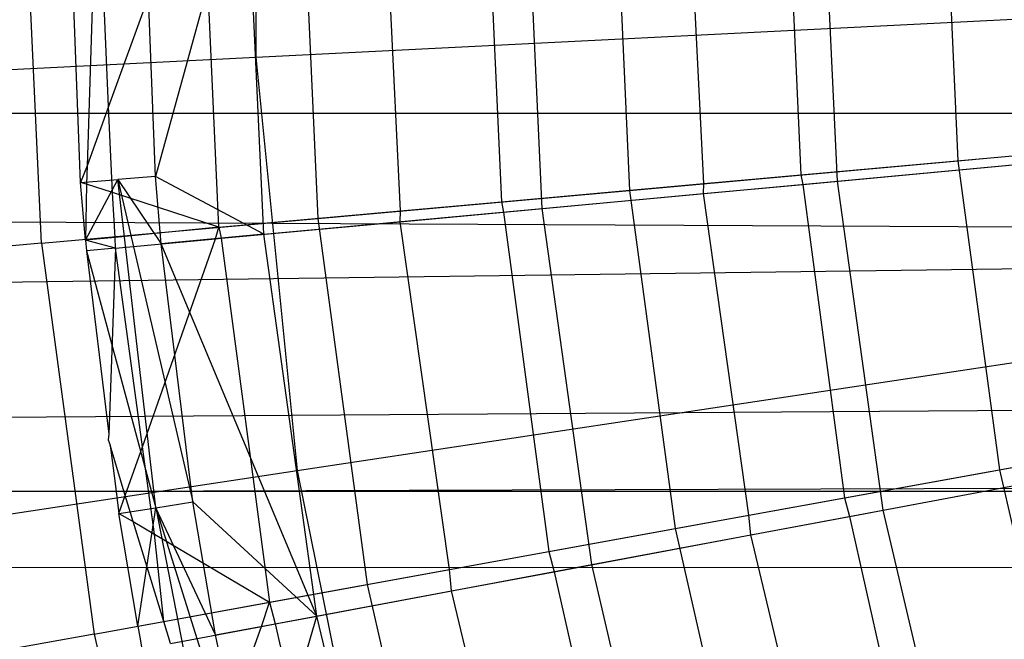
# Model space of a CAD drawing. Extents: x 0.1 to 25.1, y -5.4 to 12.3.
# Tile 17 of 107: x 10.5 to 11, y 0.2 to 0.5. Entities that reach past the tile are written whole.
import ezdxf

# ---------------------------------------------------------------- set-up
doc = ezdxf.new("R2010")
doc.units = 0
doc.header["$LTSCALE"] = 2.54
doc.layers.get('0').update_dxf_attribs({"color": 13, "linetype": 'CONTINUOUS'})

# ---------------------------------------------------------------- blocks, each defined once
blk = doc.blocks.new('GRUPUJ_1')
at = {"color": 0}
for p, q in [((10.4908, 6.09841, 18.47771), (10.4908, 5.89786, 18.47771)), ((10.4908, 6.09841, 18.47771), (10.4908, 5.89786, 18.47771)), ((10.38722, 5.80798, 7.10368), (10.37868, 5.99814, 7.10368)), ((10.38722, 5.80798, 7.10368), (10.37868, 5.99814, 7.10368)), ((10.40616, 5.83738, 7.225), (10.4, 5.99814, 7.225)), ((10.40616, 5.83738, 7.225), (10.4, 5.99814, 7.225)), ((10.40616, 5.83738, 7.225), (10.4, 5.99814, 7.225)), ((10.40616, 5.83738, 7.225), (10.4, 5.99814, 7.225)), ((10.41409, 5.99814, 7.21031), (10.40932, 5.84543, 7.22196)), ((10.41409, 5.99814, 7.21031), (10.40932, 5.84543, 7.22196)), ((10.41409, 5.99814, 7.21031), (10.40932, 5.84543, 7.22196)), ((10.41967, 5.87408, 7.21015), (10.41409, 5.99814, 7.21031)), ((10.41967, 5.87408, 7.21015), (10.41409, 5.99814, 7.21031)), ((10.46464, 5.99814, 7.15925), (10.41967, 5.87408, 7.21015)), ((10.46464, 5.99814, 7.15925), (10.41967, 5.87408, 7.21015)), ((10.46464, 5.99814, 7.15925), (10.41967, 5.87408, 7.21015)), ((10.44226, 5.84015, 7.25948), (10.43621, 5.99814, 7.25948)), ((10.44226, 5.84015, 7.25948), (10.43621, 5.99814, 7.25948)), ((10.48599, 5.99814, 7.20851), (10.44226, 5.84015, 7.25948)), ((10.48599, 5.99814, 7.20851), (10.44226, 5.84015, 7.25948)), ((10.47284, 5.81569, 7.15925), (10.46464, 5.99814, 7.15925)), ((10.47284, 5.81569, 7.15925), (10.46464, 5.99814, 7.15925)), ((10.49458, 5.81231, 7.20851), (10.48599, 5.99814, 7.20851)), ((10.49458, 5.81231, 7.20851), (10.48599, 5.99814, 7.20851)), ((10.51268, 5.99814, 6.97766), (10.52068, 5.81999, 6.97766)), ((10.51268, 5.99814, 6.97766), (10.52068, 5.81999, 6.97766)), ((10.56063, 5.82361, 7.07699), (10.55215, 5.99814, 7.07654)), ((10.56063, 5.82361, 7.07699), (10.55215, 5.99814, 7.07654)), ((10.56063, 5.82361, 7.07699), (10.55215, 5.99814, 7.07654)), ((10.56063, 5.82361, 7.07699), (10.55215, 5.99814, 7.07654)), ((10.6017, 5.99814, 7.03264), (10.60934, 5.82797, 7.03264)), ((10.6017, 5.99814, 7.03264), (10.60934, 5.82797, 7.03264)), ((10.62903, 5.82477, 7.08212), (10.62102, 5.99814, 7.08212)), ((10.62903, 5.82477, 7.08212), (10.62102, 5.99814, 7.08212)), ((10.66376, 5.99814, 6.85262), (10.67115, 5.83354, 6.85262)), ((10.66376, 5.99814, 6.85262), (10.67115, 5.83354, 6.85262)), ((10.70702, 5.83678, 6.95234), (10.69918, 5.99814, 6.95188)), ((10.70702, 5.83678, 6.95234), (10.69918, 5.99814, 6.95188)), ((10.70702, 5.83678, 6.95234), (10.69918, 5.99814, 6.95188)), ((10.70702, 5.83678, 6.95234), (10.69918, 5.99814, 6.95188)), ((10.74685, 5.99814, 6.91492), (10.75391, 5.84098, 6.91492)), ((10.74685, 5.99814, 6.91492), (10.75391, 5.84098, 6.91492)), ((10.7716, 5.83798, 6.96458), (10.7642, 5.99814, 6.96458)), ((10.7716, 5.83798, 6.96458), (10.7642, 5.99814, 6.96458)), ((10.82295, 5.99814, 6.73753), (10.8297, 5.84781, 6.73753)), ((10.82295, 5.99814, 6.73753), (10.8297, 5.84781, 6.73753)), ((10.4908, 5.89786, 18.47771), (10.95229, 5.92089, 18.62143)), ((10.4908, 5.89786, 18.47771), (10.95229, 5.92089, 18.62143)), ((10.04054, 5.87539, 18.29638), (10.4908, 5.89786, 18.47771)), ((10.04054, 5.87539, 18.29638), (10.4908, 5.89786, 18.47771)), ((10.4908, 5.89786, 18.47771), (10.51077, 5.69831, 18.47771)), ((10.4908, 5.89786, 18.47771), (10.51077, 5.69831, 18.47771)), ((10.41967, 5.87408, 7.21015), (10.40932, 5.84543, 7.22196)), ((10.41967, 5.87408, 7.21015), (10.40932, 5.84543, 7.22196)), ((10.41967, 5.87408, 7.21015), (10.40932, 5.84543, 7.22196)), ((10.42158, 5.83243, 7.21014), (10.41967, 5.87408, 7.21015)), ((10.42158, 5.83243, 7.21014), (10.41967, 5.87408, 7.21015)), ((10.42158, 5.83243, 7.21014), (10.41967, 5.87408, 7.21015)), ((10.42158, 5.83243, 7.21014), (10.41967, 5.87408, 7.21015)), ((11.95661, 5.81012, 5.54339), (0, 5.8713, 5.56084)), ((11.95661, 5.81012, 5.54339), (0, 5.8713, 5.56084)), ((11.93933, 5.87055, 5.56066), (0, 5.8713, 5.56084)), ((11.93933, 5.87055, 5.56066), (0, 5.8713, 5.56084)), ((10.8297, 5.84781, 6.73753), (10.99569, 5.86275, 6.63295)), ((10.8297, 5.84781, 6.73753), (10.99569, 5.86275, 6.63295)), ((10.67115, 5.83354, 6.85262), (10.8297, 5.84781, 6.73753)), ((10.67115, 5.83354, 6.85262), (10.8297, 5.84781, 6.73753)), ((10.75391, 5.84098, 6.91492), (10.86159, 5.85069, 6.83754)), ((10.75391, 5.84098, 6.91492), (10.86159, 5.85069, 6.83754)), ((10.7716, 5.83798, 6.96458), (10.92172, 5.85189, 6.85643)), ((10.7716, 5.83798, 6.96458), (10.92172, 5.85189, 6.85643)), ((10.8297, 5.84781, 6.73753), (10.8499, 5.69869, 6.73753)), ((10.8297, 5.84781, 6.73753), (10.8499, 5.69869, 6.73753)), ((10.40932, 5.84543, 7.22196), (10.40616, 5.83738, 7.225)), ((10.40932, 5.84543, 7.22196), (10.40616, 5.83738, 7.225)), ((10.40932, 5.84543, 7.22196), (10.40905, 5.83654, 7.22264)), ((10.40932, 5.84543, 7.22196), (10.40905, 5.83654, 7.22264)), ((10.75491, 5.83641, 6.91543), (10.86147, 5.8463, 6.83708)), ((10.75491, 5.83641, 6.91543), (10.86147, 5.8463, 6.83708)), ((10.40616, 5.83738, 7.225), (10.42421, 5.83877, 7.24224)), ((10.40616, 5.83738, 7.225), (10.42421, 5.83877, 7.24224)), ((10.40849, 5.80944, 7.225), (10.42421, 5.83877, 7.24224)), ((10.40849, 5.80944, 7.225), (10.42421, 5.83877, 7.24224)), ((10.44226, 5.84015, 7.25948), (10.42421, 5.83877, 7.24224)), ((10.44226, 5.84015, 7.25948), (10.42421, 5.83877, 7.24224)), ((10.42421, 5.83877, 7.24224), (10.44501, 5.80771, 7.25948)), ((10.42421, 5.83877, 7.24224), (10.44501, 5.80771, 7.25948)), ((10.42421, 5.83877, 7.24224), (10.46039, 5.6831, 7.25948)), ((10.4425, 5.68034, 7.24224), (10.42421, 5.83877, 7.24224)), ((10.42421, 5.83877, 7.24224), (10.46039, 5.6831, 7.25948)), ((10.4425, 5.68034, 7.24224), (10.42421, 5.83877, 7.24224)), ((10.44501, 5.80771, 7.25948), (10.44226, 5.84015, 7.25948)), ((10.49458, 5.81231, 7.20851), (10.44226, 5.84015, 7.25948)), ((10.44501, 5.80771, 7.25948), (10.44226, 5.84015, 7.25948)), ((10.49458, 5.81231, 7.20851), (10.44226, 5.84015, 7.25948)), ((10.70702, 5.83678, 6.95234), (10.75391, 5.84098, 6.91492)), ((10.70702, 5.83678, 6.95234), (10.75391, 5.84098, 6.91492)), ((10.75391, 5.84098, 6.91492), (10.75491, 5.83641, 6.91543)), ((10.75391, 5.84098, 6.91492), (10.75491, 5.83641, 6.91543)), ((10.40849, 5.80944, 7.225), (10.40616, 5.83738, 7.225)), ((10.40849, 5.80944, 7.225), (10.40616, 5.83738, 7.225)), ((10.40849, 5.80944, 7.225), (10.40616, 5.83738, 7.225)), ((10.40905, 5.83654, 7.22264), (10.40616, 5.83738, 7.225)), ((10.40905, 5.83654, 7.22264), (10.40616, 5.83738, 7.225)), ((10.40849, 5.80944, 7.225), (10.40616, 5.83738, 7.225)), ((10.40905, 5.83654, 7.22264), (10.40849, 5.80944, 7.225)), ((10.40905, 5.83654, 7.22264), (10.40849, 5.80944, 7.225)), ((10.42158, 5.83243, 7.21014), (10.40905, 5.83654, 7.22264)), ((10.42158, 5.83243, 7.21014), (10.40905, 5.83654, 7.22264)), ((10.42158, 5.83243, 7.21014), (10.40905, 5.83654, 7.22264)), ((10.42158, 5.83243, 7.21014), (10.40905, 5.83654, 7.22264)), ((10.52068, 5.81999, 6.97766), (10.67115, 5.83354, 6.85262)), ((10.52068, 5.81999, 6.97766), (10.67115, 5.83354, 6.85262)), ((10.60934, 5.82797, 7.03264), (10.70702, 5.83678, 6.95234)), ((10.60934, 5.82797, 7.03264), (10.70702, 5.83678, 6.95234)), ((10.62903, 5.82477, 7.08212), (10.7716, 5.83798, 6.96458)), ((10.62903, 5.82477, 7.08212), (10.7716, 5.83798, 6.96458)), ((10.67115, 5.83354, 6.85262), (10.69326, 5.67026, 6.85262)), ((10.67115, 5.83354, 6.85262), (10.69326, 5.67026, 6.85262)), ((10.70687, 5.83198, 6.95188), (10.70702, 5.83678, 6.95234)), ((10.70687, 5.83198, 6.95188), (10.70702, 5.83678, 6.95234)), ((10.70687, 5.83198, 6.95188), (10.75491, 5.83641, 6.91543)), ((10.70687, 5.83198, 6.95188), (10.75491, 5.83641, 6.91543)), ((10.75491, 5.83641, 6.91543), (10.77502, 5.6851, 6.91492)), ((10.75491, 5.83641, 6.91543), (10.77502, 5.6851, 6.91492)), ((10.79375, 5.67918, 6.96458), (10.7716, 5.83798, 6.96458)), ((10.79375, 5.67918, 6.96458), (10.7716, 5.83798, 6.96458)), ((10.42278, 5.81083, 7.21034), (10.42158, 5.83243, 7.21014)), ((10.42278, 5.81083, 7.21034), (10.42158, 5.83243, 7.21014)), ((10.42278, 5.81083, 7.21034), (10.42158, 5.83243, 7.21014)), ((10.47284, 5.81569, 7.15925), (10.42158, 5.83243, 7.21014)), ((10.47284, 5.81569, 7.15925), (10.42158, 5.83243, 7.21014)), ((10.42278, 5.81083, 7.21034), (10.42158, 5.83243, 7.21014)), ((10.61044, 5.82302, 7.03313), (10.70687, 5.83198, 6.95188)), ((10.61044, 5.82302, 7.03313), (10.70687, 5.83198, 6.95188)), ((10.72886, 5.67673, 6.95229), (10.70687, 5.83198, 6.95188)), ((10.72886, 5.67673, 6.95229), (10.70687, 5.83198, 6.95188)), ((10.49458, 5.81231, 7.20851), (10.62903, 5.82477, 7.08212)), ((10.49458, 5.81231, 7.20851), (10.62903, 5.82477, 7.08212)), ((10.56063, 5.82361, 7.07699), (10.60934, 5.82797, 7.03264)), ((10.56063, 5.82361, 7.07699), (10.60934, 5.82797, 7.03264)), ((10.60934, 5.82797, 7.03264), (10.61044, 5.82302, 7.03313)), ((10.60934, 5.82797, 7.03264), (10.61044, 5.82302, 7.03313)), ((10.65301, 5.65287, 7.08212), (10.62903, 5.82477, 7.08212)), ((10.65301, 5.65287, 7.08212), (10.62903, 5.82477, 7.08212)), ((10.38722, 5.80798, 7.10368), (10.52068, 5.81999, 6.97766)), ((10.38722, 5.80798, 7.10368), (10.52068, 5.81999, 6.97766)), ((10.47284, 5.81569, 7.15925), (10.56063, 5.82361, 7.07699)), ((10.47284, 5.81569, 7.15925), (10.56063, 5.82361, 7.07699)), ((10.52068, 5.81999, 6.97766), (10.54461, 5.64329, 6.97766)), ((10.52068, 5.81999, 6.97766), (10.54461, 5.64329, 6.97766)), ((10.56046, 5.81841, 7.07654), (10.56063, 5.82361, 7.07699)), ((10.56046, 5.81841, 7.07654), (10.56063, 5.82361, 7.07699)), ((10.56046, 5.81841, 7.07654), (10.61044, 5.82302, 7.03313)), ((10.56046, 5.81841, 7.07654), (10.61044, 5.82302, 7.03313)), ((10.61044, 5.82302, 7.03313), (10.63221, 5.65918, 7.03264)), ((10.61044, 5.82302, 7.03313), (10.63221, 5.65918, 7.03264)), ((10.47284, 5.81569, 7.15925), (10.42278, 5.81083, 7.21034)), ((10.47284, 5.81569, 7.15925), (10.42278, 5.81083, 7.21034)), ((10.47131, 5.81013, 7.16239), (10.47284, 5.81569, 7.15925)), ((10.47131, 5.81013, 7.16239), (10.47284, 5.81569, 7.15925)), ((10.47284, 5.81569, 7.15925), (10.47402, 5.81038, 7.15973)), ((10.47284, 5.81569, 7.15925), (10.47402, 5.81038, 7.15973)), ((10.47402, 5.81038, 7.15973), (10.56046, 5.81841, 7.07654)), ((10.47402, 5.81038, 7.15973), (10.56046, 5.81841, 7.07654)), ((10.58425, 5.65049, 7.07694), (10.56046, 5.81841, 7.07654)), ((10.58425, 5.65049, 7.07694), (10.56046, 5.81841, 7.07654)), ((11.95661, 5.81012, 5.54339), (0, 5.65227, 5.45935)), ((11.95661, 5.81012, 5.54339), (0, 5.65227, 5.45935)), ((10.42278, 5.81083, 7.21034), (10.40849, 5.80944, 7.225)), ((10.42278, 5.81083, 7.21034), (10.40849, 5.80944, 7.225)), ((10.42299, 5.80567, 7.21031), (10.42278, 5.81083, 7.21034)), ((10.42299, 5.80567, 7.21031), (10.42278, 5.81083, 7.21034)), ((10.42299, 5.80567, 7.21031), (10.47131, 5.81013, 7.16239)), ((10.42299, 5.80567, 7.21031), (10.47131, 5.81013, 7.16239)), ((10.43609, 5.70968, 7.21002), (10.47131, 5.81013, 7.16239)), ((10.43609, 5.70968, 7.21002), (10.47131, 5.81013, 7.16239)), ((10.43609, 5.70968, 7.21002), (10.47131, 5.81013, 7.16239)), ((10.43609, 5.70968, 7.21002), (10.47131, 5.81013, 7.16239)), ((10.49458, 5.81231, 7.20851), (10.44501, 5.80771, 7.25948)), ((10.49458, 5.81231, 7.20851), (10.44501, 5.80771, 7.25948)), ((10.47131, 5.81013, 7.16239), (10.47402, 5.81038, 7.15973)), ((10.47131, 5.81013, 7.16239), (10.47402, 5.81038, 7.15973)), ((10.47402, 5.81038, 7.15973), (10.49735, 5.63471, 7.15925)), ((10.47402, 5.81038, 7.15973), (10.49735, 5.63471, 7.15925)), ((10.52028, 5.62806, 7.20851), (10.49458, 5.81231, 7.20851)), ((10.52028, 5.62806, 7.20851), (10.49458, 5.81231, 7.20851)), ((10.38722, 5.80798, 7.10368), (10.27293, 5.7977, 7.225)), ((10.38722, 5.80798, 7.10368), (10.27293, 5.7977, 7.225)), ((10.38722, 5.80798, 7.10368), (10.41277, 5.61936, 7.10368)), ((10.38722, 5.80798, 7.10368), (10.41277, 5.61936, 7.10368)), ((10.40849, 5.80944, 7.225), (10.40896, 5.80437, 7.225)), ((10.42299, 5.80567, 7.21031), (10.40849, 5.80944, 7.225)), ((10.40849, 5.80944, 7.225), (10.40896, 5.80437, 7.225)), ((10.40849, 5.80944, 7.225), (10.40896, 5.80437, 7.225)), ((10.42299, 5.80567, 7.21031), (10.40896, 5.80437, 7.225)), ((10.42299, 5.80567, 7.21031), (10.41973, 5.71581, 7.22479)), ((10.42299, 5.80567, 7.21031), (10.41973, 5.71581, 7.22479)), ((10.43609, 5.70968, 7.21002), (10.42299, 5.80567, 7.21031)), ((10.43609, 5.70968, 7.21002), (10.42299, 5.80567, 7.21031)), ((10.46039, 5.6831, 7.25948), (10.44501, 5.80771, 7.25948)), ((10.52028, 5.62806, 7.20851), (10.44501, 5.80771, 7.25948)), ((10.46039, 5.6831, 7.25948), (10.44501, 5.80771, 7.25948)), ((10.52028, 5.62806, 7.20851), (10.44501, 5.80771, 7.25948)), ((10.40896, 5.80437, 7.225), (10.41973, 5.71581, 7.22479)), ((10.40896, 5.80437, 7.225), (10.41973, 5.71581, 7.22479)), ((10.40896, 5.80437, 7.225), (10.41973, 5.71581, 7.22479)), ((10.40896, 5.80437, 7.225), (10.4425, 5.68034, 7.24224)), ((10.40896, 5.80437, 7.225), (10.41973, 5.71581, 7.22479)), ((10.40896, 5.80437, 7.225), (10.4425, 5.68034, 7.24224)), ((10.51077, 5.69831, 18.47771), (10.96767, 5.76717, 18.62143)), ((10.51077, 5.69831, 18.47771), (10.96767, 5.76717, 18.62143)), ((11.98874, 5.73501, 5.51126), (0, 5.65227, 5.45935)), ((11.98874, 5.73501, 5.51126), (0, 5.65227, 5.45935)), ((10.8499, 5.69869, 6.73753), (11.01388, 5.72844, 6.63295)), ((10.8499, 5.69869, 6.73753), (11.01388, 5.72844, 6.63295)), ((10.41973, 5.71581, 7.22479), (10.41942, 5.71318, 7.225)), ((10.41973, 5.71581, 7.22479), (10.41942, 5.71318, 7.225)), ((10.41973, 5.71581, 7.22479), (10.41942, 5.71318, 7.225)), ((10.41973, 5.71581, 7.22479), (10.41942, 5.71318, 7.225)), ((10.41942, 5.71318, 7.225), (10.42042, 5.71048, 7.2248)), ((10.41942, 5.71318, 7.225), (10.42042, 5.71048, 7.2248)), ((10.41942, 5.71318, 7.225), (10.42042, 5.71048, 7.2248)), ((10.41942, 5.71318, 7.225), (10.42042, 5.71048, 7.2248)), ((10.42042, 5.71048, 7.2248), (10.42284, 5.69208, 7.225)), ((10.42766, 5.68621, 7.22093), (10.42042, 5.71048, 7.2248)), ((10.42042, 5.71048, 7.2248), (10.42284, 5.69208, 7.225)), ((10.42766, 5.68621, 7.22093), (10.42042, 5.71048, 7.2248)), ((10.42766, 5.68621, 7.22093), (10.42042, 5.71048, 7.2248)), ((10.42042, 5.71048, 7.2248), (10.42284, 5.69208, 7.225)), ((10.42766, 5.68621, 7.22093), (10.43609, 5.70968, 7.21002)), ((10.42766, 5.68621, 7.22093), (10.43609, 5.70968, 7.21002)), ((10.42766, 5.68621, 7.22093), (10.43609, 5.70968, 7.21002)), ((10.44191, 5.66761, 7.20998), (10.43609, 5.70968, 7.21002)), ((10.44191, 5.66761, 7.20998), (10.43609, 5.70968, 7.21002)), ((10.44191, 5.66761, 7.20998), (10.43609, 5.70968, 7.21002)), ((10.79375, 5.67918, 6.96458), (10.94194, 5.70688, 6.85643)), ((10.79375, 5.67918, 6.96458), (10.94194, 5.70688, 6.85643)), ((10.77502, 5.6851, 6.91492), (10.88155, 5.70444, 6.8375)), ((10.77502, 5.6851, 6.91492), (10.88155, 5.70444, 6.8375)), ((10.06498, 5.63112, 18.29638), (10.51077, 5.69831, 18.47771)), ((10.06498, 5.63112, 18.29638), (10.51077, 5.69831, 18.47771)), ((10.51077, 5.69831, 18.47771), (10.55051, 5.50173, 18.47771)), ((10.51077, 5.69831, 18.47771), (10.55051, 5.50173, 18.47771)), ((10.69326, 5.67026, 6.85262), (10.8499, 5.69869, 6.73753)), ((10.69326, 5.67026, 6.85262), (10.8499, 5.69869, 6.73753)), ((10.77742, 5.67612, 6.91538), (10.88247, 5.69577, 6.83708)), ((10.77742, 5.67612, 6.91538), (10.88247, 5.69577, 6.83708)), ((10.8499, 5.69869, 6.73753), (10.88338, 5.55198, 6.73753)), ((10.8499, 5.69869, 6.73753), (10.88338, 5.55198, 6.73753)), ((0, 5.65227, 5.45935), (12.01215, 5.6938, 5.48784)), ((0, 5.65227, 5.45935), (12.01215, 5.6938, 5.48784)), ((10.42284, 5.69208, 7.225), (10.42461, 5.67757, 7.225)), ((10.42284, 5.69208, 7.225), (10.42461, 5.67757, 7.225)), ((10.42284, 5.69208, 7.225), (10.42461, 5.67757, 7.225)), ((25, 5.68822, 4.51567), (0, 5.68822, 4.51567)), ((25, 5.68822, 4.51567), (0, 5.68822, 4.51567)), ((10.42461, 5.67757, 7.225), (10.42766, 5.68621, 7.22093)), ((10.42461, 5.67757, 7.225), (10.42766, 5.68621, 7.22093)), ((10.43147, 5.67361, 7.21899), (10.42766, 5.68621, 7.22093)), ((10.43147, 5.67361, 7.21899), (10.42766, 5.68621, 7.22093)), ((10.4425, 5.68034, 7.24224), (10.46039, 5.6831, 7.25948)), ((10.4425, 5.68034, 7.24224), (10.46039, 5.6831, 7.25948)), ((10.47135, 5.61892, 7.25948), (10.46039, 5.6831, 7.25948)), ((10.47135, 5.61892, 7.25948), (10.46039, 5.6831, 7.25948)), ((10.52028, 5.62806, 7.20851), (10.46039, 5.6831, 7.25948)), ((10.52028, 5.62806, 7.20851), (10.46039, 5.6831, 7.25948)), ((10.72886, 5.67673, 6.95229), (10.77502, 5.6851, 6.91492)), ((10.72886, 5.67673, 6.95229), (10.77502, 5.6851, 6.91492)), ((10.77502, 5.6851, 6.91492), (10.77742, 5.67612, 6.91538)), ((10.77502, 5.6851, 6.91492), (10.77742, 5.67612, 6.91538)), ((10.42461, 5.67757, 7.225), (10.4425, 5.68034, 7.24224)), ((10.42461, 5.67757, 7.225), (10.4425, 5.68034, 7.24224)), ((10.43375, 5.62317, 7.225), (10.42461, 5.67757, 7.225)), ((10.43375, 5.62317, 7.225), (10.42461, 5.67757, 7.225)), ((10.42461, 5.67757, 7.225), (10.43147, 5.67361, 7.21899)), ((10.42461, 5.67757, 7.225), (10.43147, 5.67361, 7.21899)), ((10.43375, 5.62317, 7.225), (10.42461, 5.67757, 7.225)), ((10.43375, 5.62317, 7.225), (10.4425, 5.68034, 7.24224)), ((10.43375, 5.62317, 7.225), (10.4425, 5.68034, 7.24224)), ((10.47135, 5.61892, 7.25948), (10.4425, 5.68034, 7.24224)), ((10.4425, 5.68034, 7.24224), (10.49049, 5.52789, 7.25948)), ((10.4425, 5.68034, 7.24224), (10.49049, 5.52789, 7.25948)), ((10.4425, 5.68034, 7.24224), (10.47287, 5.52377, 7.24224)), ((10.47135, 5.61892, 7.25948), (10.4425, 5.68034, 7.24224)), ((10.4425, 5.68034, 7.24224), (10.47287, 5.52377, 7.24224)), ((10.63221, 5.65918, 7.03264), (10.72886, 5.67673, 6.95229)), ((10.63221, 5.65918, 7.03264), (10.72886, 5.67673, 6.95229)), ((10.65301, 5.65287, 7.08212), (10.79375, 5.67918, 6.96458)), ((10.65301, 5.65287, 7.08212), (10.79375, 5.67918, 6.96458)), ((10.72985, 5.66724, 6.95188), (10.72886, 5.67673, 6.95229)), ((10.72985, 5.66724, 6.95188), (10.72886, 5.67673, 6.95229)), ((10.83046, 5.52311, 6.96458), (10.79375, 5.67918, 6.96458)), ((10.83046, 5.52311, 6.96458), (10.79375, 5.67918, 6.96458)), ((10.44637, 5.62546, 7.21191), (10.43147, 5.67361, 7.21899)), ((10.43147, 5.67361, 7.21899), (10.44191, 5.66761, 7.20998)), ((10.44637, 5.62546, 7.21191), (10.43147, 5.67361, 7.21899)), ((10.43147, 5.67361, 7.21899), (10.44191, 5.66761, 7.20998)), ((10.72985, 5.66724, 6.95188), (10.77742, 5.67612, 6.91538)), ((10.72985, 5.66724, 6.95188), (10.77742, 5.67612, 6.91538)), ((10.77742, 5.67612, 6.91538), (10.81003, 5.53173, 6.91492)), ((10.77742, 5.67612, 6.91538), (10.81003, 5.53173, 6.91492)), ((10.44637, 5.62546, 7.21191), (10.44191, 5.66761, 7.20998)), ((10.44191, 5.66761, 7.20998), (10.49735, 5.63471, 7.15925)), ((10.44191, 5.66761, 7.20998), (10.49735, 5.63471, 7.15925)), ((10.44637, 5.62546, 7.21191), (10.44191, 5.66761, 7.20998)), ((10.44637, 5.62546, 7.21191), (10.44191, 5.66761, 7.20998)), ((10.54461, 5.64329, 6.97766), (10.69326, 5.67026, 6.85262)), ((10.54461, 5.64329, 6.97766), (10.69326, 5.67026, 6.85262)), ((10.63481, 5.64946, 7.03308), (10.72985, 5.66724, 6.95188)), ((10.63481, 5.64946, 7.03308), (10.72985, 5.66724, 6.95188)), ((10.69326, 5.67026, 6.85262), (10.72993, 5.50963, 6.85262)), ((10.69326, 5.67026, 6.85262), (10.72993, 5.50963, 6.85262)), ((10.76494, 5.5193, 6.95225), (10.72985, 5.66724, 6.95188)), ((10.76494, 5.5193, 6.95225), (10.72985, 5.66724, 6.95188)), ((10.58425, 5.65049, 7.07694), (10.63221, 5.65918, 7.03264)), ((10.58425, 5.65049, 7.07694), (10.63221, 5.65918, 7.03264)), ((10.63221, 5.65918, 7.03264), (10.63481, 5.64946, 7.03308)), ((10.63221, 5.65918, 7.03264), (10.63481, 5.64946, 7.03308)), ((10.52028, 5.62806, 7.20851), (10.65301, 5.65287, 7.08212)), ((10.52028, 5.62806, 7.20851), (10.65301, 5.65287, 7.08212)), ((10.69275, 5.48393, 7.08212), (10.65301, 5.65287, 7.08212)), ((10.69275, 5.48393, 7.08212), (10.65301, 5.65287, 7.08212)), ((12.04138, 5.6513, 5.45857), (0, 5.65227, 5.45935)), ((12.04138, 5.6513, 5.45857), (0, 5.65227, 5.45935)), ((10.49735, 5.63471, 7.15925), (10.58425, 5.65049, 7.07694)), ((10.49735, 5.63471, 7.15925), (10.58425, 5.65049, 7.07694)), ((10.58531, 5.64022, 7.07654), (10.58425, 5.65049, 7.07694)), ((10.58531, 5.64022, 7.07654), (10.58425, 5.65049, 7.07694)), ((10.58531, 5.64022, 7.07654), (10.63481, 5.64946, 7.03308)), ((10.58531, 5.64022, 7.07654), (10.63481, 5.64946, 7.03308)), ((10.63481, 5.64946, 7.03308), (10.67011, 5.49312, 7.03264)), ((10.63481, 5.64946, 7.03308), (10.67011, 5.49312, 7.03264)), ((10.41277, 5.61936, 7.10368), (10.54461, 5.64329, 6.97766)), ((10.41277, 5.61936, 7.10368), (10.54461, 5.64329, 6.97766)), ((10.54461, 5.64329, 6.97766), (10.58429, 5.46943, 6.97766)), ((10.54461, 5.64329, 6.97766), (10.58429, 5.46943, 6.97766)), ((10.50015, 5.62428, 7.15967), (10.58531, 5.64022, 7.07654)), ((10.50015, 5.62428, 7.15967), (10.58531, 5.64022, 7.07654)), ((10.62327, 5.4802, 7.07689), (10.58531, 5.64022, 7.07654)), ((10.62327, 5.4802, 7.07689), (10.58531, 5.64022, 7.07654)), ((10.44637, 5.62546, 7.21191), (10.49735, 5.63471, 7.15925)), ((10.44637, 5.62546, 7.21191), (10.49735, 5.63471, 7.15925)), ((10.4935, 5.62304, 7.16629), (10.49735, 5.63471, 7.15925)), ((10.4935, 5.62304, 7.16629), (10.49735, 5.63471, 7.15925)), ((10.49735, 5.63471, 7.15925), (10.50015, 5.62428, 7.15967)), ((10.49735, 5.63471, 7.15925), (10.50015, 5.62428, 7.15967)), ((10.43375, 5.62317, 7.225), (10.44637, 5.62546, 7.21191)), ((10.43375, 5.62317, 7.225), (10.44637, 5.62546, 7.21191)), ((10.43375, 5.62317, 7.225), (10.44637, 5.62546, 7.21191)), ((10.4496, 5.61485, 7.21031), (10.44637, 5.62546, 7.21191)), ((10.4496, 5.61485, 7.21031), (10.44637, 5.62546, 7.21191)), ((10.47135, 5.61892, 7.25948), (10.52028, 5.62806, 7.20851)), ((10.47135, 5.61892, 7.25948), (10.52028, 5.62806, 7.20851)), ((10.49049, 5.52789, 7.25948), (10.52028, 5.62806, 7.20851)), ((10.49049, 5.52789, 7.25948), (10.52028, 5.62806, 7.20851)), ((10.4935, 5.62304, 7.16629), (10.50015, 5.62428, 7.15967)), ((10.4935, 5.62304, 7.16629), (10.50015, 5.62428, 7.15967)), ((10.4935, 5.62304, 7.16629), (10.50015, 5.62428, 7.15967)), ((10.4935, 5.62304, 7.16629), (10.50015, 5.62428, 7.15967)), ((10.50015, 5.62428, 7.15967), (10.53799, 5.45666, 7.15925)), ((10.50015, 5.62428, 7.15967), (10.53799, 5.45666, 7.15925)), ((10.56287, 5.44698, 7.20851), (10.52028, 5.62806, 7.20851)), ((10.56287, 5.44698, 7.20851), (10.52028, 5.62806, 7.20851)), ((10.43375, 5.62317, 7.225), (10.43484, 5.61789, 7.225)), ((10.43375, 5.62317, 7.225), (10.43484, 5.61789, 7.225)), ((10.43375, 5.62317, 7.225), (10.43484, 5.61789, 7.225)), ((10.43375, 5.62317, 7.225), (10.43484, 5.61789, 7.225)), ((10.4496, 5.61485, 7.21031), (10.4935, 5.62304, 7.16629)), ((10.4496, 5.61485, 7.21031), (10.4935, 5.62304, 7.16629)), ((10.4656, 5.54548, 7.20999), (10.4935, 5.62304, 7.16629)), ((10.4656, 5.54548, 7.20999), (10.4935, 5.62304, 7.16629)), ((10.4656, 5.54548, 7.20999), (10.4935, 5.62304, 7.16629)), ((10.4656, 5.54548, 7.20999), (10.4935, 5.62304, 7.16629)), ((10.41277, 5.61936, 7.10368), (10.29987, 5.59887, 7.225)), ((10.41277, 5.61936, 7.10368), (10.29987, 5.59887, 7.225)), ((10.41277, 5.61936, 7.10368), (10.45513, 5.43379, 7.10368)), ((10.41277, 5.61936, 7.10368), (10.45513, 5.43379, 7.10368)), ((10.43484, 5.61789, 7.225), (10.43576, 5.61226, 7.225)), ((10.43484, 5.61789, 7.225), (10.43576, 5.61226, 7.225)), ((10.43484, 5.61789, 7.225), (10.43576, 5.61226, 7.225)), ((10.43484, 5.61789, 7.225), (10.43576, 5.61226, 7.225)), ((10.49049, 5.52789, 7.25948), (10.47135, 5.61892, 7.25948)), ((10.49049, 5.52789, 7.25948), (10.47135, 5.61892, 7.25948))]:
    blk.add_line(p, q, dxfattribs=at)

msp = doc.modelspace()

# ---------------------------------------------------------------- block references
at = {"color": 0}
msp.add_blockref('GRUPUJ_1', (0.125, -5.41988, 0.188), dxfattribs=at)

doc.saveas('drawing.dxf')
